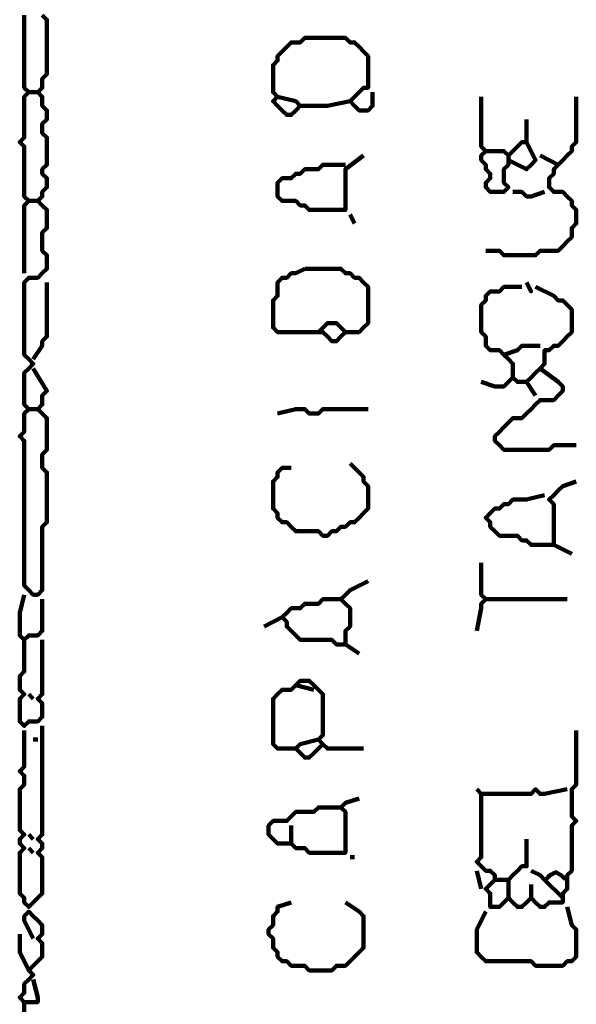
# Model space of a CAD drawing. Header units: metres. Extents: x 3221 to 4131, y 3282 to 4239.
# Tile 48 of 84: x 3328.97 to 3330.1, y 4220.18 to 4222.19. Entities that reach past the tile are written whole.
import ezdxf

# ---------------------------------------------------------------- set-up
doc = ezdxf.new("R2010")
doc.units = ezdxf.units.M
doc.layers.add('P', color=250, linetype='Continuous', lineweight=100)

msp = doc.modelspace()

# ---------------------------------------------------------------- linework, layer by layer
at = {"layer": 'P', "color": 0, "linetype": 'Continuous'}
for points in [[(3329.0154, 4222.1983), (3329.0246, 4222.1891), (3329.0246, 4222.1799), (3329.0246, 4222.1706), (3329.0246, 4222.1614), (3329.0246, 4222.1522), (3329.0246, 4222.143), (3329.0246, 4222.1337), (3329.0246, 4222.1245), (3329.0246, 4222.1153), (3329.0246, 4222.106), (3329.0246, 4222.0968), (3329.0246, 4222.0876), (3329.0246, 4222.0783), (3329.0154, 4222.0691), (3329.0154, 4222.0599), (3329.0154, 4222.0506), (3329.0061, 4222.0414), (3329.0154, 4222.0322), (3329.0154, 4222.023), (3329.0154, 4222.0137), (3329.0246, 4222.0045), (3329.0246, 4221.9953), (3329.0246, 4221.986), (3329.0154, 4221.9768), (3329.0154, 4221.9676), (3329.0154, 4221.9583), (3329.0246, 4221.9491), (3329.0246, 4221.9399), (3329.0246, 4221.9306), (3329.0246, 4221.9214), (3329.0246, 4221.9122), (3329.0246, 4221.903), (3329.0246, 4221.8937), (3329.0154, 4221.8845), (3329.0154, 4221.8753), (3329.0246, 4221.866), (3329.0246, 4221.8568), (3329.0246, 4221.8476), (3329.0154, 4221.8383), (3329.0154, 4221.8291), (3329.0061, 4221.8199), (3329.0154, 4221.8106), (3329.0246, 4221.8014), (3329.0246, 4221.7922), (3329.0246, 4221.783), (3329.0246, 4221.7737), (3329.0246, 4221.7645), (3329.0154, 4221.7553), (3329.0154, 4221.746), (3329.0154, 4221.7368), (3329.0154, 4221.7276), (3329.0154, 4221.7183), (3329.0246, 4221.7091), (3329.0246, 4221.6999), (3329.0246, 4221.6906), (3329.0246, 4221.6814), (3329.0154, 4221.6722), (3329.0061, 4221.663), (3328.9969, 4221.663), (3328.9877, 4221.663), (3328.9785, 4221.6537), (3328.9785, 4221.6445), (3328.9785, 4221.6353), (3328.9785, 4221.626), (3328.9785, 4221.6168), (3328.9785, 4221.6076), (3328.9785, 4221.5983), (3328.9785, 4221.5891), (3328.9785, 4221.5799), (3328.9785, 4221.5706), (3328.9785, 4221.5614), (3328.9785, 4221.5522), (3328.9785, 4221.543), (3328.9785, 4221.5337), (3328.9785, 4221.5245), (3328.9785, 4221.5153), (3328.9785, 4221.506), (3328.9877, 4221.4968), (3328.9969, 4221.4876), (3328.9877, 4221.4783), (3328.9785, 4221.4691), (3328.9785, 4221.4599), (3328.9785, 4221.4506), (3328.9785, 4221.4414), (3328.9785, 4221.4322), (3328.9785, 4221.423), (3328.9785, 4221.4137), (3328.9785, 4221.4045), (3328.9877, 4221.3953), (3328.9785, 4221.386), (3328.9785, 4221.3768), (3328.9785, 4221.3676), (3328.9785, 4221.3583), (3328.9785, 4221.3491), (3328.9692, 4221.3399), (3328.9785, 4221.3306), (3328.9785, 4221.3214), (3328.9785, 4221.3122), (3328.9785, 4221.303), (3328.9785, 4221.2937), (3328.9785, 4221.2845), (3328.9785, 4221.2753), (3328.9785, 4221.266), (3328.9785, 4221.2568), (3328.9785, 4221.2476), (3328.9785, 4221.2383), (3328.9785, 4221.2291), (3328.9785, 4221.2199), (3328.9785, 4221.2106), (3328.9785, 4221.2014), (3328.9785, 4221.1922), (3328.9785, 4221.183), (3328.9785, 4221.1737), (3328.9785, 4221.1645), (3328.9785, 4221.1553), (3328.9785, 4221.146), (3328.9785, 4221.1368), (3328.9785, 4221.1276), (3328.9785, 4221.1183), (3328.9785, 4221.1091), (3328.9785, 4221.0999), (3328.9785, 4221.0906), (3328.9785, 4221.0814), (3328.9785, 4221.0722), (3328.9785, 4221.063), (3328.9785, 4221.0537), (3328.9785, 4221.0445), (3328.9785, 4221.0353), (3328.9877, 4221.026), (3328.9969, 4221.0168), (3329.0061, 4221.0168), (3329.0154, 4221.026), (3329.0154, 4221.0353), (3329.0154, 4221.0445), (3329.0154, 4221.0537), (3329.0154, 4221.063), (3329.0154, 4221.0722), (3329.0154, 4221.0814), (3329.0154, 4221.0906), (3329.0154, 4221.0999), (3329.0154, 4221.1091), (3329.0154, 4221.1183), (3329.0154, 4221.1276), (3329.0154, 4221.1368), (3329.0154, 4221.146), (3329.0154, 4221.1553), (3329.0246, 4221.1645), (3329.0246, 4221.1737), (3329.0246, 4221.183), (3329.0246, 4221.1922), (3329.0246, 4221.2014), (3329.0246, 4221.2106), (3329.0246, 4221.2199), (3329.0246, 4221.2291), (3329.0246, 4221.2383), (3329.0246, 4221.2476), (3329.0246, 4221.2568), (3329.0246, 4221.266), (3329.0154, 4221.2753), (3329.0154, 4221.2845), (3329.0154, 4221.2937), (3329.0154, 4221.303), (3329.0246, 4221.3122), (3329.0246, 4221.3214), (3329.0246, 4221.3306), (3329.0246, 4221.3399), (3329.0246, 4221.3491), (3329.0246, 4221.3583), (3329.0246, 4221.3676), (3329.0246, 4221.3768), (3329.0154, 4221.386), (3329.0061, 4221.3953), (3329.0154, 4221.4045), (3329.0154, 4221.4137), (3329.0154, 4221.423), (3329.0246, 4221.4322), (3328.9969, 4221.4783)], [(3328.9785, 4222.1983), (3328.9785, 4222.1891), (3328.9785, 4222.1799), (3328.9785, 4222.1706), (3328.9785, 4222.1614), (3328.9785, 4222.1522), (3328.9785, 4222.143), (3328.9785, 4222.1337), (3328.9785, 4222.1245), (3328.9785, 4222.1153), (3328.9785, 4222.106), (3328.9785, 4222.0968), (3328.9785, 4222.0876), (3328.9785, 4222.0783), (3328.9785, 4222.0691), (3328.9785, 4222.0599), (3328.9785, 4222.0506), (3328.9877, 4222.0414), (3328.9785, 4222.0322), (3328.9785, 4222.023), (3328.9785, 4222.0137), (3328.9785, 4222.0045), (3328.9785, 4221.9953), (3328.9785, 4221.986), (3328.9785, 4221.9768), (3328.9785, 4221.9676), (3328.9785, 4221.9583), (3328.9785, 4221.9491), (3328.9692, 4221.9399), (3328.9785, 4221.9306), (3328.9785, 4221.9214), (3328.9785, 4221.9122), (3328.9785, 4221.903), (3328.9785, 4221.8937), (3328.9785, 4221.8845), (3328.9785, 4221.8753), (3328.9785, 4221.866), (3328.9785, 4221.8568), (3328.9785, 4221.8476), (3328.9785, 4221.8383), (3328.9785, 4221.8291), (3328.9877, 4221.8199), (3328.9785, 4221.8106), (3328.9785, 4221.8014), (3328.9785, 4221.7922), (3328.9785, 4221.783), (3328.9785, 4221.7737), (3328.9785, 4221.7645), (3328.9785, 4221.7553), (3328.9785, 4221.746), (3328.9785, 4221.7368), (3328.9785, 4221.7276), (3328.9785, 4221.7183), (3328.9785, 4221.7091), (3328.9785, 4221.6999), (3328.9785, 4221.6906), (3328.9785, 4221.6722)], [(3329.4954, 4222.0322), (3329.5323, 4222.023), (3329.5415, 4222.0137), (3329.5323, 4222.0045), (3329.5231, 4221.9953), (3329.5138, 4221.9953), (3329.5046, 4222.0045), (3329.4954, 4222.0137), (3329.4861, 4222.023), (3329.4954, 4222.0322), (3329.4861, 4222.0414), (3329.4861, 4222.0506), (3329.4861, 4222.0599), (3329.4861, 4222.0691), (3329.4861, 4222.0783), (3329.4861, 4222.0876), (3329.4861, 4222.0968), (3329.4954, 4222.106), (3329.4954, 4222.1153), (3329.5046, 4222.1245), (3329.5138, 4222.1337), (3329.5231, 4222.143), (3329.5323, 4222.143), (3329.5415, 4222.143), (3329.5508, 4222.1522), (3329.56, 4222.1522), (3329.5692, 4222.1522), (3329.5785, 4222.1522), (3329.5877, 4222.1522), (3329.5969, 4222.1522), (3329.6061, 4222.1522), (3329.6154, 4222.1522), (3329.6246, 4222.1522), (3329.6338, 4222.1522), (3329.6431, 4222.143), (3329.6523, 4222.143), (3329.6615, 4222.1337), (3329.6708, 4222.1245), (3329.68, 4222.1153), (3329.68, 4222.106), (3329.68, 4222.0968), (3329.68, 4222.0876), (3329.68, 4222.0783), (3329.68, 4222.0691), (3329.68, 4222.0599), (3329.68, 4222.0506), (3329.6708, 4222.0506), (3329.6615, 4222.0414), (3329.6523, 4222.0322), (3329.6431, 4222.023), (3329.6523, 4222.0137), (3329.6615, 4222.0045), (3329.6708, 4222.0045), (3329.68, 4222.0045), (3329.6892, 4222.0137), (3329.6892, 4222.023), (3329.6892, 4222.0414)], [(3328.9877, 4222.0414), (3329.0061, 4222.0414)], [(3329.5415, 4222.0137), (3329.5785, 4222.0137), (3329.5877, 4222.0137), (3329.5969, 4222.0137), (3329.6431, 4222.023)], [(3329.9108, 4222.0322), (3329.9108, 4221.9953), (3329.9108, 4221.986), (3329.9108, 4221.9768), (3329.9108, 4221.9676), (3329.9108, 4221.9583), (3329.9108, 4221.9491), (3329.9108, 4221.9399), (3329.9108, 4221.9306), (3329.92, 4221.9214), (3329.9108, 4221.9122), (3329.9108, 4221.903), (3329.92, 4221.8937), (3329.92, 4221.8845), (3329.9292, 4221.8753), (3329.9292, 4221.866), (3329.92, 4221.8568), (3329.92, 4221.8476), (3329.9292, 4221.8383), (3329.9385, 4221.8383), (3329.9477, 4221.8383), (3329.9569, 4221.8383), (3329.9661, 4221.8476), (3329.9569, 4221.8568), (3329.9569, 4221.866), (3329.9569, 4221.8753), (3329.9569, 4221.8845), (3329.9661, 4221.8937), (3329.9661, 4221.903), (3329.9661, 4221.9122), (3329.9569, 4221.9214), (3329.9477, 4221.9214), (3329.92, 4221.9214)], [(3330.1046, 4222.0322), (3330.1046, 4221.9953), (3330.1046, 4221.986), (3330.1046, 4221.9768), (3330.1046, 4221.9676), (3330.1046, 4221.9583), (3330.1046, 4221.9491), (3330.1046, 4221.9399), (3330.0954, 4221.9306), (3330.0954, 4221.9214), (3330.0861, 4221.9122), (3330.0769, 4221.903), (3330.0677, 4221.8937), (3330.0585, 4221.8845), (3330.0585, 4221.8753), (3330.0492, 4221.866), (3330.0492, 4221.8568), (3330.0492, 4221.8476), (3330.0585, 4221.8383), (3330.0677, 4221.8383), (3330.0769, 4221.8383), (3330.0861, 4221.8291), (3330.0954, 4221.8199), (3330.0954, 4221.8106), (3330.1046, 4221.8014), (3330.1046, 4221.7922), (3330.1046, 4221.783), (3330.1046, 4221.7737), (3330.0954, 4221.7645), (3330.0954, 4221.7553), (3330.0954, 4221.746), (3330.0861, 4221.7368), (3330.0769, 4221.7276), (3330.0677, 4221.7183), (3330.0585, 4221.7183), (3330.0492, 4221.7183), (3330.04, 4221.7183), (3330.0308, 4221.7183), (3330.0215, 4221.7091), (3330.0123, 4221.7091), (3330.0031, 4221.7091), (3329.9938, 4221.7091), (3329.9846, 4221.7091), (3329.9754, 4221.7091), (3329.9661, 4221.7091), (3329.9569, 4221.7091), (3329.9477, 4221.7183), (3329.9385, 4221.7183), (3329.92, 4221.7183)], [(3330.0031, 4221.986), (3330.0031, 4221.9583), (3330.0031, 4221.9491), (3330.0031, 4221.9399), (3329.9938, 4221.9399), (3329.9846, 4221.9306), (3329.9661, 4221.9122)], [(3330.0031, 4221.9399), (3330.0215, 4221.903), (3330.0123, 4221.8937), (3330.0031, 4221.8845), (3329.9661, 4221.903)], [(3329.6338, 4221.8937), (3329.5969, 4221.8937), (3329.5877, 4221.8937), (3329.5785, 4221.8845), (3329.5692, 4221.8845), (3329.56, 4221.8845), (3329.5508, 4221.8845), (3329.5415, 4221.8753), (3329.5323, 4221.8753), (3329.5231, 4221.866), (3329.5138, 4221.866), (3329.5046, 4221.866), (3329.4954, 4221.8568), (3329.4954, 4221.8476), (3329.4954, 4221.8383), (3329.4954, 4221.8291), (3329.5046, 4221.8199), (3329.5138, 4221.8199), (3329.5231, 4221.8199), (3329.5323, 4221.8199), (3329.5415, 4221.8106), (3329.5508, 4221.8106), (3329.56, 4221.8014), (3329.5692, 4221.8014), (3329.5785, 4221.8014), (3329.5877, 4221.8014), (3329.5969, 4221.8014), (3329.6061, 4221.8014), (3329.6154, 4221.8014), (3329.6246, 4221.8014), (3329.6338, 4221.8014), (3329.6338, 4221.8106), (3329.6338, 4221.8199), (3329.6338, 4221.8291), (3329.6338, 4221.8383), (3329.6338, 4221.8476), (3329.6338, 4221.8568), (3329.6338, 4221.866), (3329.6338, 4221.8753), (3329.6338, 4221.8845), (3329.6708, 4221.9122)], [(3330.0308, 4221.9122), (3330.0677, 4221.8937)], [(3329.9754, 4221.8383), (3329.9938, 4221.8383), (3330.0031, 4221.8291), (3330.0123, 4221.8291), (3330.04, 4221.8383)], [(3328.9877, 4221.8199), (3329.0061, 4221.8199)], [(3329.6431, 4221.7922), (3329.6523, 4221.7737)], [(3329.5508, 4221.6814), (3329.56, 4221.6814), (3329.5692, 4221.6814), (3329.5785, 4221.6814), (3329.5877, 4221.6814), (3329.5969, 4221.6814), (3329.6061, 4221.6814), (3329.6154, 4221.6814), (3329.6246, 4221.6814), (3329.6338, 4221.6722), (3329.6431, 4221.6722), (3329.6523, 4221.663), (3329.6615, 4221.663), (3329.6708, 4221.6537), (3329.68, 4221.6445), (3329.68, 4221.6353), (3329.68, 4221.626), (3329.68, 4221.6168), (3329.68, 4221.6076), (3329.68, 4221.5983), (3329.68, 4221.5891), (3329.68, 4221.5799), (3329.68, 4221.5706), (3329.6708, 4221.5614), (3329.6615, 4221.5522), (3329.6523, 4221.5522), (3329.6431, 4221.5522), (3329.6338, 4221.5522), (3329.6246, 4221.543), (3329.6154, 4221.5337), (3329.6061, 4221.5337), (3329.5969, 4221.543), (3329.5877, 4221.5522), (3329.5785, 4221.5522), (3329.5692, 4221.5522), (3329.56, 4221.5522), (3329.5508, 4221.5522), (3329.5415, 4221.5522), (3329.5323, 4221.5522), (3329.5231, 4221.5522), (3329.5138, 4221.5522), (3329.5046, 4221.5522), (3329.4954, 4221.5522), (3329.4861, 4221.5614), (3329.4861, 4221.5706), (3329.4861, 4221.5799), (3329.4861, 4221.5891), (3329.4861, 4221.5983), (3329.4861, 4221.6076), (3329.4861, 4221.6168), (3329.4954, 4221.626), (3329.4954, 4221.6353), (3329.4954, 4221.6445), (3329.4954, 4221.6537), (3329.5046, 4221.663), (3329.5138, 4221.663), (3329.5231, 4221.6722), (3329.5323, 4221.6722), (3329.5508, 4221.6814)], [(3329.0246, 4221.6537), (3329.0246, 4221.6168), (3329.0246, 4221.6076), (3329.0246, 4221.5983), (3329.0246, 4221.5891), (3329.0246, 4221.5799), (3329.0246, 4221.5706), (3329.0246, 4221.5614), (3329.0246, 4221.5522), (3329.0246, 4221.543), (3329.0154, 4221.5337), (3329.0154, 4221.5245), (3328.9969, 4221.4968)], [(3330.0215, 4221.6445), (3330.0585, 4221.626), (3330.0677, 4221.6168), (3330.0769, 4221.6168), (3330.0861, 4221.6076), (3330.0954, 4221.5983), (3330.0954, 4221.5891), (3330.0954, 4221.5799), (3330.0954, 4221.5706), (3330.0954, 4221.5614), (3330.0954, 4221.5522), (3330.0861, 4221.543), (3330.0769, 4221.5337), (3330.0677, 4221.5245), (3330.0585, 4221.5245), (3330.0492, 4221.5153), (3330.04, 4221.5153), (3330.04, 4221.506), (3330.04, 4221.4968), (3330.04, 4221.4876), (3330.0308, 4221.4783), (3330.0215, 4221.4691), (3330.0123, 4221.4599), (3330.0031, 4221.4506), (3329.9938, 4221.4506), (3329.9846, 4221.4506), (3329.9754, 4221.4599), (3329.9754, 4221.4691), (3329.9754, 4221.4783), (3329.9754, 4221.4876), (3329.9661, 4221.4968), (3329.9569, 4221.506), (3329.9477, 4221.5153), (3329.9385, 4221.5153), (3329.9292, 4221.5153), (3329.92, 4221.5245), (3329.92, 4221.5337), (3329.92, 4221.543), (3329.9108, 4221.5522), (3329.9108, 4221.5614), (3329.9108, 4221.5706), (3329.9108, 4221.5799), (3329.9108, 4221.5891), (3329.9108, 4221.5983), (3329.9108, 4221.6076), (3329.92, 4221.6168), (3329.92, 4221.626), (3329.9292, 4221.6353), (3329.9385, 4221.6353), (3329.9477, 4221.6353), (3329.9569, 4221.6445), (3329.9661, 4221.6445), (3329.9938, 4221.6445)], [(3330.0031, 4221.6537), (3330.0123, 4221.6353), (3330.0031, 4221.6537)], [(3329.5785, 4221.5522), (3329.5969, 4221.5706), (3329.6061, 4221.5706), (3329.6154, 4221.5706), (3329.6338, 4221.5522)], [(3329.9569, 4221.506), (3329.9846, 4221.5153), (3329.9938, 4221.5245), (3330.0308, 4221.5245)], [(3330.0308, 4221.4783), (3330.0677, 4221.4506), (3330.0769, 4221.4414), (3330.0769, 4221.4322), (3330.0677, 4221.423), (3330.0585, 4221.4137), (3330.0492, 4221.4137), (3330.04, 4221.4137), (3330.0308, 4221.4137), (3330.0215, 4221.4045), (3330.0123, 4221.3953), (3330.0031, 4221.386), (3329.9938, 4221.3768), (3329.9846, 4221.3768), (3329.9754, 4221.3768), (3329.9661, 4221.3676), (3329.9569, 4221.3583), (3329.9477, 4221.3491), (3329.9385, 4221.3399), (3329.9385, 4221.3306), (3329.9477, 4221.3214), (3329.9569, 4221.3122), (3329.9661, 4221.3122), (3329.9754, 4221.3122), (3329.9846, 4221.3122), (3329.9938, 4221.3122), (3330.0031, 4221.3122), (3330.0123, 4221.3122), (3330.0215, 4221.3122), (3330.0308, 4221.3122), (3330.04, 4221.3122), (3330.0492, 4221.3122), (3330.0585, 4221.3214), (3330.0677, 4221.3214), (3330.0769, 4221.3214), (3330.0861, 4221.3214), (3330.1046, 4221.3214)], [(3329.9754, 4221.4599), (3329.9569, 4221.4414), (3329.9477, 4221.4414), (3329.9385, 4221.4414), (3329.9108, 4221.4506)], [(3330.0031, 4221.4506), (3330.0215, 4221.423)], [(3328.9877, 4221.3953), (3329.0061, 4221.3953)], [(3329.4954, 4221.386), (3329.5323, 4221.3953), (3329.5415, 4221.3953), (3329.5508, 4221.3953), (3329.56, 4221.386), (3329.5692, 4221.386), (3329.5785, 4221.386), (3329.5877, 4221.3953), (3329.5969, 4221.3953), (3329.6061, 4221.3953), (3329.6154, 4221.3953), (3329.6246, 4221.3953), (3329.6338, 4221.3953), (3329.6431, 4221.3953), (3329.6523, 4221.3953), (3329.6615, 4221.3953), (3329.68, 4221.3953)], [(3329.6431, 4221.2845), (3329.6708, 4221.2568), (3329.6708, 4221.2476), (3329.68, 4221.2383), (3329.68, 4221.2291), (3329.68, 4221.2199), (3329.68, 4221.2106), (3329.68, 4221.2014), (3329.68, 4221.1922), (3329.6708, 4221.183), (3329.6615, 4221.1737), (3329.6523, 4221.1645), (3329.6431, 4221.1645), (3329.6338, 4221.1553), (3329.6246, 4221.1553), (3329.6154, 4221.146), (3329.6061, 4221.146), (3329.5969, 4221.1368), (3329.5877, 4221.1368), (3329.5785, 4221.146), (3329.5692, 4221.146), (3329.56, 4221.146), (3329.5508, 4221.146), (3329.5415, 4221.146), (3329.5323, 4221.146), (3329.5231, 4221.1553), (3329.5138, 4221.1645), (3329.5046, 4221.1645), (3329.4954, 4221.1737), (3329.4954, 4221.183), (3329.4861, 4221.1922), (3329.4861, 4221.2014), (3329.4861, 4221.2106), (3329.4861, 4221.2199), (3329.4861, 4221.2291), (3329.4861, 4221.2383), (3329.4861, 4221.2476), (3329.4954, 4221.2568), (3329.4954, 4221.266), (3329.5046, 4221.2753), (3329.5231, 4221.2753)], [(3330.04, 4221.2199), (3330.0031, 4221.2106), (3329.9938, 4221.2106), (3329.9846, 4221.2106), (3329.9754, 4221.2106), (3329.9661, 4221.2014), (3329.9569, 4221.2014), (3329.9477, 4221.1922), (3329.9385, 4221.1922), (3329.9292, 4221.183), (3329.92, 4221.1737), (3329.9292, 4221.1645), (3329.9292, 4221.1553), (3329.9385, 4221.146), (3329.9477, 4221.1368), (3329.9569, 4221.1368), (3329.9661, 4221.1368), (3329.9754, 4221.1368), (3329.9846, 4221.1368), (3329.9938, 4221.1276), (3330.0031, 4221.1276), (3330.0123, 4221.1183), (3330.0215, 4221.1183), (3330.0308, 4221.1183), (3330.04, 4221.1183), (3330.0492, 4221.1183), (3330.0585, 4221.1183), (3330.0585, 4221.1276), (3330.0585, 4221.1368), (3330.0585, 4221.146), (3330.0585, 4221.1553), (3330.0585, 4221.1645), (3330.0585, 4221.1737), (3330.0585, 4221.183), (3330.0585, 4221.1922), (3330.0585, 4221.2014), (3330.0492, 4221.2106), (3330.0585, 4221.2199), (3330.0677, 4221.2291), (3330.0769, 4221.2383), (3330.1046, 4221.2476)], [(3330.0585, 4221.1183), (3330.0954, 4221.0999)], [(3329.9108, 4221.0814), (3329.9108, 4221.0445), (3329.9108, 4221.0353), (3329.9108, 4221.026), (3329.9108, 4221.0168), (3329.92, 4221.0076), (3329.9108, 4220.9983), (3329.9108, 4220.9891), (3329.9015, 4220.943)], [(3329.68, 4221.0445), (3329.6431, 4221.026), (3329.6338, 4221.0168), (3329.6246, 4221.0076), (3329.6338, 4220.9983), (3329.6431, 4220.9891), (3329.6431, 4220.9799), (3329.6431, 4220.9706), (3329.6431, 4220.9614), (3329.6431, 4220.9522), (3329.6338, 4220.943), (3329.6338, 4220.9337), (3329.6338, 4220.9245), (3329.6338, 4220.9153), (3329.6246, 4220.9153), (3329.6154, 4220.9153), (3329.6061, 4220.9245), (3329.5969, 4220.9245), (3329.5877, 4220.9245), (3329.5785, 4220.9245), (3329.5692, 4220.9245), (3329.56, 4220.9245), (3329.5508, 4220.9245), (3329.5415, 4220.9245), (3329.5323, 4220.9337), (3329.5231, 4220.943), (3329.5138, 4220.9522), (3329.5138, 4220.9614), (3329.5046, 4220.9706), (3329.5138, 4220.9799), (3329.5231, 4220.9891), (3329.5323, 4220.9891), (3329.5415, 4220.9891), (3329.5508, 4220.9983), (3329.56, 4220.9983), (3329.5692, 4220.9983), (3329.5785, 4220.9983), (3329.5877, 4221.0076), (3329.5969, 4221.0076), (3329.6061, 4221.0076), (3329.6246, 4221.0076)], [(3328.9785, 4221.0168), (3328.9692, 4220.9799), (3328.9692, 4220.9706), (3328.9692, 4220.9614), (3328.9692, 4220.9522), (3328.9692, 4220.943), (3328.9692, 4220.9337), (3328.9785, 4220.9245), (3328.9877, 4220.9337), (3328.9969, 4220.9337), (3329.0061, 4220.9337), (3329.0154, 4220.943), (3329.0154, 4220.9522), (3329.0154, 4220.9614), (3329.0154, 4220.9706), (3329.0154, 4220.9799), (3329.0154, 4221.0076)], [(3329.92, 4221.0076), (3329.9569, 4221.0076), (3329.9661, 4221.0076), (3329.9754, 4221.0076), (3329.9846, 4221.0076), (3329.9938, 4221.0076), (3330.0031, 4221.0076), (3330.0123, 4221.0076), (3330.0215, 4221.0076), (3330.0308, 4221.0076), (3330.04, 4221.0076), (3330.0492, 4221.0076), (3330.0861, 4221.0076)], [(3329.4677, 4220.9522), (3329.5046, 4220.9706)], [(3328.9785, 4220.9245), (3328.9785, 4220.8876), (3328.9785, 4220.8783), (3328.9785, 4220.8691), (3328.9785, 4220.8599), (3328.9692, 4220.8506), (3328.9692, 4220.8414), (3328.9692, 4220.8322), (3328.9692, 4220.823), (3328.9785, 4220.8137), (3328.9692, 4220.8045), (3328.9692, 4220.7953), (3328.9692, 4220.786), (3328.9692, 4220.7768), (3328.9692, 4220.7676), (3328.9692, 4220.7583), (3328.9785, 4220.7491), (3328.9877, 4220.7583), (3328.9969, 4220.7583), (3329.0061, 4220.7583), (3329.0154, 4220.7676), (3329.0154, 4220.7768), (3329.0154, 4220.786), (3329.0154, 4220.7953), (3329.0061, 4220.8045), (3329.0154, 4220.8137), (3329.0154, 4220.823), (3329.0154, 4220.8322), (3329.0154, 4220.8414), (3329.0154, 4220.8506), (3329.0154, 4220.8599), (3329.0154, 4220.8691), (3329.0154, 4220.8783), (3329.0154, 4220.8876), (3329.0154, 4220.8968), (3329.0154, 4220.906), (3329.0154, 4220.9245)], [(3329.6338, 4220.9153), (3329.6615, 4220.8968)], [(3329.5785, 4220.7214), (3329.5415, 4220.7122), (3329.5323, 4220.703), (3329.5231, 4220.703), (3329.5138, 4220.703), (3329.5046, 4220.703), (3329.4954, 4220.703), (3329.4861, 4220.7122), (3329.4861, 4220.7214), (3329.4861, 4220.7306), (3329.4861, 4220.7399), (3329.4861, 4220.7491), (3329.4861, 4220.7583), (3329.4861, 4220.7676), (3329.4861, 4220.7768), (3329.4861, 4220.786), (3329.4861, 4220.7953), (3329.4861, 4220.8045), (3329.4954, 4220.8137), (3329.5046, 4220.823), (3329.5138, 4220.823), (3329.5231, 4220.823), (3329.5323, 4220.8322), (3329.5415, 4220.8414), (3329.5508, 4220.8414), (3329.56, 4220.8414), (3329.5692, 4220.8322), (3329.5785, 4220.823), (3329.5877, 4220.8137), (3329.5877, 4220.8045), (3329.5877, 4220.7953), (3329.5877, 4220.786), (3329.5877, 4220.7768), (3329.5877, 4220.7676), (3329.5877, 4220.7583), (3329.5877, 4220.7491), (3329.5877, 4220.7399), (3329.5877, 4220.7306), (3329.5785, 4220.7214), (3329.5877, 4220.7122), (3329.5969, 4220.703), (3329.6061, 4220.703), (3329.6154, 4220.703), (3329.6246, 4220.703), (3329.6708, 4220.703)], [(3329.5323, 4220.8322), (3329.5692, 4220.823)], [(3328.9877, 4220.8137), (3328.9969, 4220.8045)], [(3329.0154, 4220.7491), (3329.0154, 4220.7122), (3329.0154, 4220.703), (3329.0154, 4220.6937), (3329.0154, 4220.6845), (3329.0154, 4220.6753), (3329.0154, 4220.666), (3329.0154, 4220.6568), (3329.0154, 4220.6476), (3329.0154, 4220.6383), (3329.0154, 4220.6291), (3329.0154, 4220.6199), (3329.0154, 4220.6106), (3329.0154, 4220.6014), (3329.0154, 4220.5922), (3329.0154, 4220.583), (3329.0154, 4220.5737), (3329.0154, 4220.5645), (3329.0154, 4220.5553), (3329.0154, 4220.546), (3329.0154, 4220.5368), (3329.0154, 4220.5276), (3329.0061, 4220.5183), (3329.0154, 4220.5091), (3329.0154, 4220.4999), (3329.0061, 4220.4906), (3329.0154, 4220.4814), (3329.0154, 4220.4722), (3329.0154, 4220.463), (3329.0154, 4220.4537), (3329.0154, 4220.4445), (3329.0154, 4220.4353), (3329.0154, 4220.426), (3329.0154, 4220.4168), (3329.0154, 4220.4076), (3329.0061, 4220.3983), (3328.9969, 4220.3891), (3328.9877, 4220.3799), (3328.9785, 4220.3891), (3328.9785, 4220.3983), (3328.9692, 4220.4076), (3328.9692, 4220.4168), (3328.9692, 4220.426), (3328.9692, 4220.4353), (3328.9692, 4220.4445), (3328.9692, 4220.4537), (3328.9692, 4220.463), (3328.9692, 4220.4722), (3328.9692, 4220.4814), (3328.9692, 4220.4906), (3328.9785, 4220.4999), (3328.9692, 4220.5091), (3328.9692, 4220.5183), (3328.9785, 4220.5276), (3328.9692, 4220.5368), (3328.9692, 4220.546), (3328.9692, 4220.5553), (3328.9692, 4220.5645), (3328.9692, 4220.5737), (3328.9692, 4220.583), (3328.9692, 4220.5922), (3328.9692, 4220.6014), (3328.9692, 4220.6106), (3328.9692, 4220.6199), (3328.9785, 4220.6291), (3328.9785, 4220.6383), (3328.9785, 4220.6476), (3328.9692, 4220.6568), (3328.9785, 4220.666), (3328.9785, 4220.6753), (3328.9785, 4220.6845), (3328.9785, 4220.6937), (3328.9785, 4220.7399)], [(3330.1046, 4220.7399), (3330.1046, 4220.703), (3330.1046, 4220.6937), (3330.1046, 4220.6845), (3330.1046, 4220.6753), (3330.1046, 4220.666), (3330.1046, 4220.6568), (3330.1046, 4220.6476), (3330.1046, 4220.6383), (3330.1046, 4220.6291), (3330.0954, 4220.6199), (3330.0954, 4220.6106), (3330.0954, 4220.6014), (3330.0954, 4220.5922), (3330.0954, 4220.583), (3330.0954, 4220.5737), (3330.0954, 4220.5645), (3330.1046, 4220.5553), (3330.0954, 4220.546), (3330.0954, 4220.5368), (3330.0954, 4220.5276), (3330.0954, 4220.5183), (3330.0954, 4220.5091), (3330.0954, 4220.4999), (3330.0954, 4220.4906), (3330.0954, 4220.4814), (3330.0954, 4220.4722), (3330.0954, 4220.463), (3330.0954, 4220.4537), (3330.0861, 4220.4445), (3330.0861, 4220.4353), (3330.0861, 4220.426), (3330.0861, 4220.4168), (3330.0769, 4220.4076), (3330.0769, 4220.3983), (3330.0769, 4220.3891), (3330.0677, 4220.3891), (3330.0585, 4220.3891), (3330.0492, 4220.3891), (3330.04, 4220.3799), (3330.0308, 4220.3799), (3330.0215, 4220.3891), (3330.0123, 4220.3983), (3330.0031, 4220.3891), (3329.9938, 4220.3799), (3329.9846, 4220.3799), (3329.9754, 4220.3891), (3329.9661, 4220.3983), (3329.9569, 4220.3891), (3329.9477, 4220.3799), (3329.9385, 4220.3799), (3329.9292, 4220.3799), (3329.9292, 4220.3891), (3329.9292, 4220.3983), (3329.9292, 4220.4076), (3329.92, 4220.4168), (3329.9292, 4220.426), (3329.9385, 4220.4353), (3329.9385, 4220.4445), (3329.9292, 4220.4537), (3329.92, 4220.4537), (3329.9108, 4220.463), (3329.9015, 4220.4722), (3329.9108, 4220.4814), (3329.9108, 4220.4906), (3329.9108, 4220.4999), (3329.9108, 4220.5091), (3329.9108, 4220.5183), (3329.9108, 4220.5276), (3329.9108, 4220.5368), (3329.9108, 4220.546), (3329.9108, 4220.5553), (3329.9108, 4220.5645), (3329.9108, 4220.5737), (3329.9108, 4220.583), (3329.9108, 4220.5922), (3329.9108, 4220.6014), (3329.9108, 4220.6106), (3329.92, 4220.6106), (3329.9292, 4220.6106), (3329.9385, 4220.6106), (3329.9477, 4220.6106), (3329.9569, 4220.6106), (3329.9661, 4220.6106), (3329.9754, 4220.6106), (3329.9846, 4220.6106), (3329.9938, 4220.6106), (3330.0031, 4220.6106), (3330.0123, 4220.6106), (3330.0215, 4220.6199), (3330.0308, 4220.6106), (3330.04, 4220.6106), (3330.0861, 4220.6199)], [(3328.9969, 4220.7214), (3329.0061, 4220.7214)], [(3329.5877, 4220.7122), (3329.5692, 4220.6937), (3329.56, 4220.6845), (3329.5508, 4220.6845), (3329.5323, 4220.703)], [(3329.9015, 4220.6199), (3329.9108, 4220.6106)], [(3329.6246, 4220.583), (3329.5877, 4220.583), (3329.5785, 4220.583), (3329.5692, 4220.5737), (3329.56, 4220.5737), (3329.5508, 4220.5737), (3329.5415, 4220.5737), (3329.5323, 4220.5737), (3329.5231, 4220.5645), (3329.5138, 4220.5553), (3329.5046, 4220.5553), (3329.4954, 4220.5553), (3329.4861, 4220.5553), (3329.4769, 4220.546), (3329.4769, 4220.5368), (3329.4769, 4220.5276), (3329.4861, 4220.5183), (3329.4954, 4220.5091), (3329.5046, 4220.5091), (3329.5138, 4220.5091), (3329.5231, 4220.5091), (3329.5323, 4220.4999), (3329.5415, 4220.4999), (3329.5508, 4220.4999), (3329.56, 4220.4906), (3329.5692, 4220.4906), (3329.5785, 4220.4906), (3329.5877, 4220.4906), (3329.5969, 4220.4906), (3329.6061, 4220.4906), (3329.6154, 4220.4906), (3329.6246, 4220.4906), (3329.6338, 4220.4906), (3329.6338, 4220.4999), (3329.6338, 4220.5091), (3329.6338, 4220.5183), (3329.6338, 4220.5276), (3329.6338, 4220.5368), (3329.6338, 4220.546), (3329.6338, 4220.5553), (3329.6338, 4220.5645), (3329.6338, 4220.5737), (3329.6246, 4220.583), (3329.6338, 4220.5922), (3329.6615, 4220.6014)], [(3329.5231, 4220.546), (3329.5231, 4220.5091)], [(3328.9877, 4220.5276), (3328.9969, 4220.5183)], [(3330.0031, 4220.5183), (3330.0031, 4220.4814), (3330.0031, 4220.4722), (3330.0031, 4220.463), (3329.9938, 4220.463), (3329.9846, 4220.4537), (3329.9754, 4220.4445), (3329.9661, 4220.4353), (3329.9661, 4220.3983)], [(3328.9877, 4220.4999), (3328.9969, 4220.4906)], [(3329.6431, 4220.4814), (3329.6523, 4220.4814)], [(3329.9015, 4220.4537), (3329.9108, 4220.4168)], [(3330.0123, 4220.4537), (3330.0308, 4220.4445), (3330.04, 4220.4353), (3330.0769, 4220.3983)], [(3330.04, 4220.4353), (3330.0446, 4220.4383), (3330.0477, 4220.4414), (3330.0508, 4220.4445), (3330.0538, 4220.446), (3330.0585, 4220.4491), (3330.0631, 4220.4506), (3330.0661, 4220.4491), (3330.0708, 4220.446), (3330.0738, 4220.4445), (3330.0769, 4220.4414), (3330.0815, 4220.4383), (3330.0861, 4220.4353)], [(3329.9385, 4220.4353), (3329.9661, 4220.4353)], [(3330.0123, 4220.426), (3330.0123, 4220.3983)], [(3328.9969, 4220.3153), (3328.9785, 4220.3522), (3328.9785, 4220.3614), (3328.9877, 4220.3706), (3328.9969, 4220.3614), (3329.0061, 4220.3522), (3329.0154, 4220.343), (3329.0154, 4220.3337), (3329.0154, 4220.3245), (3329.0061, 4220.3153), (3329.0154, 4220.306), (3329.0154, 4220.2968), (3329.0154, 4220.2876), (3329.0154, 4220.2783), (3329.0061, 4220.2691), (3328.9969, 4220.2599), (3328.9877, 4220.2506), (3328.9969, 4220.2414), (3328.9877, 4220.2322), (3328.9785, 4220.223), (3328.9785, 4220.2137), (3328.9785, 4220.2045), (3328.9692, 4220.1953), (3328.9785, 4220.186), (3328.9877, 4220.186), (3328.9969, 4220.186), (3329.0061, 4220.186), (3329.0061, 4220.1953), (3328.9969, 4220.2322)], [(3329.6338, 4220.3891), (3329.6615, 4220.3706), (3329.6708, 4220.3614), (3329.6708, 4220.3522), (3329.6708, 4220.343), (3329.6708, 4220.3337), (3329.6708, 4220.3245), (3329.6708, 4220.3153), (3329.6708, 4220.306), (3329.6708, 4220.2968), (3329.6615, 4220.2876), (3329.6523, 4220.2783), (3329.6431, 4220.2691), (3329.6338, 4220.2599), (3329.6246, 4220.2599), (3329.6154, 4220.2599), (3329.6061, 4220.2506), (3329.5969, 4220.2506), (3329.5877, 4220.2506), (3329.5785, 4220.2506), (3329.5692, 4220.2506), (3329.56, 4220.2506), (3329.5508, 4220.2599), (3329.5415, 4220.2599), (3329.5323, 4220.2599), (3329.5231, 4220.2599), (3329.5138, 4220.2691), (3329.5046, 4220.2691), (3329.4954, 4220.2783), (3329.4954, 4220.2876), (3329.4861, 4220.2968), (3329.4861, 4220.306), (3329.4861, 4220.3153), (3329.4769, 4220.3245), (3329.4769, 4220.3337), (3329.4861, 4220.343), (3329.4861, 4220.3522), (3329.4861, 4220.3614), (3329.4954, 4220.3706), (3329.4954, 4220.3799), (3329.5231, 4220.3891)], [(3330.0861, 4220.3799), (3330.0954, 4220.343), (3330.1046, 4220.3337), (3330.1046, 4220.3245), (3330.1046, 4220.3153), (3330.1046, 4220.306), (3330.1046, 4220.2968), (3330.1046, 4220.2876), (3330.1046, 4220.2783), (3330.0954, 4220.2691), (3330.0861, 4220.2691), (3330.0769, 4220.2599), (3330.0677, 4220.2599), (3330.0585, 4220.2599), (3330.0492, 4220.2599), (3330.04, 4220.2599), (3330.0308, 4220.2599), (3330.0215, 4220.2599), (3330.0123, 4220.2691), (3330.0031, 4220.2691), (3329.9938, 4220.2691), (3329.9846, 4220.2691), (3329.9754, 4220.2691), (3329.9661, 4220.2691), (3329.9569, 4220.2691), (3329.9477, 4220.2691), (3329.9385, 4220.2691), (3329.9292, 4220.2691), (3329.92, 4220.2691), (3329.9108, 4220.2783), (3329.9015, 4220.2876), (3329.9015, 4220.2968), (3329.9015, 4220.306), (3329.9015, 4220.3153), (3329.9015, 4220.3245), (3329.9015, 4220.3337), (3329.92, 4220.3706)], [(3328.9692, 4220.3245), (3328.9692, 4220.2968), (3328.9692, 4220.2876), (3328.9877, 4220.2506)], [(3328.9785, 4220.186), (3328.9785, 4220.1491)]]:
    msp.add_lwpolyline(points, dxfattribs=at)

doc.saveas('drawing.dxf')
